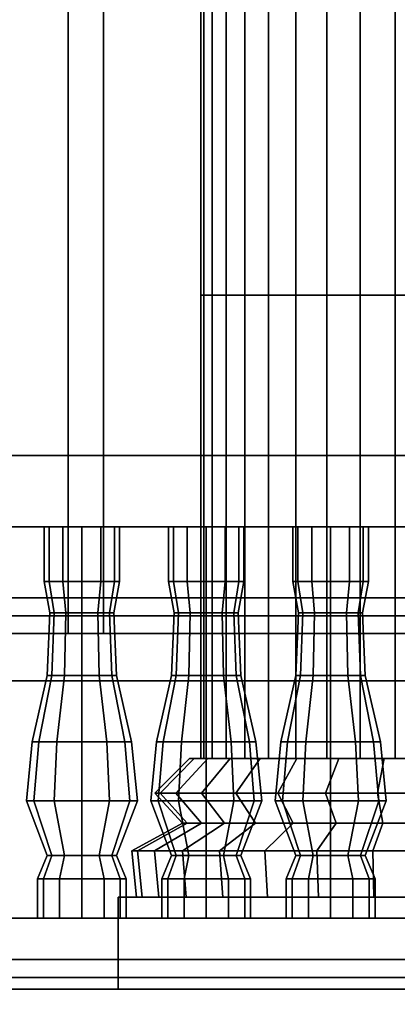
# Model space of a CAD drawing. Header units: metres. Extents: x -34.5 to -0.5, y 0 to 14.7.
# Tile 39 of 74: x -15.445 to -14.807, y 0.875 to 2.535. Entities that reach past the tile are written whole.
import ezdxf

# ---------------------------------------------------------------- set-up
doc = ezdxf.new("R2010")
doc.units = ezdxf.units.M
for name, color, linetype in [('FRAME', 8, 'Continuous'), ('GLASS', 5, 'Continuous'), ('GRANITE', 8, 'Continuous'), ('INTERIOR_FLOOR', 8, 'Continuous'), ('INTERIOR_WALL', 8, 'Continuous'), ('PLASTER', 8, 'Continuous'), ('RUSTIC', 8, 'Continuous'), ('STUCCO', 8, 'Continuous')]:
    doc.layers.add(name, color=color, linetype=linetype)

msp = doc.modelspace()

# ---------------------------------------------------------------- linework, layer by layer
at = {"layer": 'FRAME'}
for points in [[(-15.3033, 1.5), (-15.3633, 1.5), (-15.3633, 4), (-15.3033, 4)], [(-15.3633, 1.5), (-15.3033, 1.5), (-15.3033, 4), (-15.3633, 4)], [(-15.3033, 1.5), (-15.3633, 1.5), (-15.3633, 4), (-15.3033, 4)], [(-15.3633, 1.5), (-15.3033, 1.5), (-15.3033, 4), (-15.3633, 4)], [(-14.6333, 1.5), (-16.0333, 1.5), (-16.0333, 1.56), (-14.6333, 1.56)], [(-16.0333, 1.5), (-14.6333, 1.5), (-14.6333, 1.56), (-16.0333, 1.56)], [(-14.6333, 1.5), (-16.0333, 1.5), (-16.0333, 1.56), (-14.6333, 1.56)], [(-16.0333, 1.5), (-14.6333, 1.5), (-14.6333, 1.56), (-16.0333, 1.56)]]:
    msp.add_lwpolyline(points, close=True, dxfattribs=at)
at = {"layer": 'GLASS'}
for points in [[(-14.6633, 1.53), (-16.0033, 1.53), (-16.0033, 3.97), (-14.6633, 3.97)], [(-16.0033, 1.53), (-14.6633, 1.53), (-14.6633, 3.97), (-16.0033, 3.97)], [(-14.6633, 1.53), (-16.0033, 1.53), (-16.0033, 3.97), (-14.6633, 3.97)], [(-16.0033, 1.53), (-14.6633, 1.53), (-14.6633, 3.97), (-16.0033, 3.97)]]:
    msp.add_lwpolyline(points, close=True, dxfattribs=at)
at = {"layer": 'GRANITE'}
for points in [[(-10, 0.84), (-26, 0.84), (-26, 0.9), (-10, 0.9)], [(-26, 0.84), (-10, 0.84), (-10, 0.9), (-26, 0.9)], [(-13, 0), (-23, 0), (-23, 0.9), (-13, 0.9)], [(-23, 0), (-13, 0), (-13, 0.9), (-23, 0.9)], [(-14.4, 0), (-21.6, 0), (-21.6, 0.9), (-14.4, 0.9)], [(-21.6, 0), (-14.4, 0), (-14.4, 0.9), (-21.6, 0.9)]]:
    msp.add_lwpolyline(points, close=True, dxfattribs=at)
at = {"layer": 'INTERIOR_FLOOR'}
for points in [[(-6.45, 0.9), (-29.55, 0.9), (-29.55, 0.92), (-6.45, 0.92)], [(-29.55, 0.9), (-6.45, 0.9), (-6.45, 0.92), (-29.55, 0.92)]]:
    msp.add_lwpolyline(points, close=True, dxfattribs=at)
at = {"layer": 'INTERIOR_WALL'}
for points in [[(-6.45, 0.9), (-29.55, 0.9), (-29.55, 7.6), (-6.45, 7.6)], [(-29.55, 0.9), (-6.45, 0.9), (-6.45, 7.6), (-29.55, 7.6)]]:
    msp.add_lwpolyline(points, close=True, dxfattribs=at)
at = {"layer": 'PLASTER'}
for points in [[(-14.6333, 0.9), (-16.0333, 0.9), (-16.0333, 1.5), (-14.6333, 1.5)], [(-16.0333, 0.9), (-14.6333, 0.9), (-14.6333, 1.5), (-16.0333, 1.5)], [(-14.6333, 0.9), (-16.0333, 0.9), (-16.0333, 1.5), (-14.6333, 1.5)], [(-16.0333, 0.9), (-14.6333, 0.9), (-14.6333, 1.5), (-16.0333, 1.5)]]:
    msp.add_lwpolyline(points, close=True, dxfattribs=at)
at = {"layer": 'RUSTIC'}
for points in [[(-6, 0), (-30, 0), (-30, 0.9), (-6, 0.9)], [(-30, 0), (-6, 0), (-6, 0.9), (-30, 0.9)], [(-10, 0), (-26, 0), (-26, 0.9), (-10, 0.9)], [(-26, 0), (-10, 0), (-10, 0.9), (-26, 0.9)], [(-14, 0), (-22, 0), (-22, 0.9), (-14, 0.9)], [(-22, 0), (-14, 0), (-14, 0.9), (-22, 0.9)]]:
    msp.add_lwpolyline(points, close=True, dxfattribs=at)
at = {"layer": 'STUCCO'}
for points in [[(-15.1341, 2.0707), (-15.1389, 2.0707), (-15.1389, 2.8525), (-15.1341, 2.8525)], [(-15.1389, 2.0707), (-15.1341, 2.0707), (-15.1341, 2.8525), (-15.1389, 2.8525)], [(-15.1199, 2.0707), (-15.1341, 2.0707), (-15.1341, 2.8525), (-15.1199, 2.8525)], [(-15.1341, 2.0707), (-15.1199, 2.0707), (-15.1199, 2.8525), (-15.1341, 2.8525)], [(-15.0965, 2.0707), (-15.1199, 2.0707), (-15.1199, 2.8525), (-15.0965, 2.8525)], [(-15.1199, 2.0707), (-15.0965, 2.0707), (-15.0965, 2.8525), (-15.1199, 2.8525)], [(-15.0646, 2.0707), (-15.0965, 2.0707), (-15.0965, 2.8525), (-15.0646, 2.8525)], [(-15.0965, 2.0707), (-15.0646, 2.0707), (-15.0646, 2.8525), (-15.0965, 2.8525)], [(-15.025, 2.0707), (-15.0646, 2.0707), (-15.0646, 2.8525), (-15.025, 2.8525)], [(-15.0646, 2.0707), (-15.025, 2.0707), (-15.025, 2.8525), (-15.0646, 2.8525)], [(-14.9786, 2.0707), (-15.025, 2.0707), (-15.025, 2.8525), (-14.9786, 2.8525)], [(-15.025, 2.0707), (-14.9786, 2.0707), (-14.9786, 2.8525), (-15.025, 2.8525)], [(-14.9266, 2.0707), (-14.9786, 2.0707), (-14.9786, 2.8525), (-14.9266, 2.8525)], [(-14.9786, 2.0707), (-14.9266, 2.0707), (-14.9266, 2.8525), (-14.9786, 2.8525)], [(-14.8702, 2.0707), (-14.9266, 2.0707), (-14.9266, 2.8525), (-14.8702, 2.8525)], [(-14.9266, 2.0707), (-14.8702, 2.0707), (-14.8702, 2.8525), (-14.9266, 2.8525)], [(-14.8108, 2.0707), (-14.8702, 2.0707), (-14.8702, 2.8525), (-14.8108, 2.8525)], [(-14.8702, 2.0707), (-14.8108, 2.0707), (-14.8108, 2.8525), (-14.8702, 2.8525)], [(-14.75, 2.0707), (-14.8108, 2.0707), (-14.8108, 2.8525), (-14.75, 2.8525)], [(-14.8108, 2.0707), (-14.75, 2.0707), (-14.75, 2.8525), (-14.8108, 2.8525)], [(-15.1341, 1.2889), (-15.1389, 1.2889), (-15.1389, 2.0707), (-15.1341, 2.0707)], [(-15.1389, 1.2889), (-15.1341, 1.2889), (-15.1341, 2.0707), (-15.1389, 2.0707)], [(-15.1199, 1.2889), (-15.1341, 1.2889), (-15.1341, 2.0707), (-15.1199, 2.0707)], [(-15.1341, 1.2889), (-15.1199, 1.2889), (-15.1199, 2.0707), (-15.1341, 2.0707)], [(-15.0965, 1.2889), (-15.1199, 1.2889), (-15.1199, 2.0707), (-15.0965, 2.0707)], [(-15.1199, 1.2889), (-15.0965, 1.2889), (-15.0965, 2.0707), (-15.1199, 2.0707)], [(-15.0646, 1.2889), (-15.0965, 1.2889), (-15.0965, 2.0707), (-15.0646, 2.0707)], [(-15.0965, 1.2889), (-15.0646, 1.2889), (-15.0646, 2.0707), (-15.0965, 2.0707)], [(-15.025, 1.2889), (-15.0646, 1.2889), (-15.0646, 2.0707), (-15.025, 2.0707)], [(-15.0646, 1.2889), (-15.025, 1.2889), (-15.025, 2.0707), (-15.0646, 2.0707)], [(-14.9786, 1.2889), (-15.025, 1.2889), (-15.025, 2.0707), (-14.9786, 2.0707)], [(-15.025, 1.2889), (-14.9786, 1.2889), (-14.9786, 2.0707), (-15.025, 2.0707)], [(-14.9266, 1.2889), (-14.9786, 1.2889), (-14.9786, 2.0707), (-14.9266, 2.0707)], [(-14.9786, 1.2889), (-14.9266, 1.2889), (-14.9266, 2.0707), (-14.9786, 2.0707)], [(-14.8702, 1.2889), (-14.9266, 1.2889), (-14.9266, 2.0707), (-14.8702, 2.0707)], [(-14.9266, 1.2889), (-14.8702, 1.2889), (-14.8702, 2.0707), (-14.9266, 2.0707)], [(-14.8108, 1.2889), (-14.8702, 1.2889), (-14.8702, 2.0707), (-14.8108, 2.0707)], [(-14.8702, 1.2889), (-14.8108, 1.2889), (-14.8108, 2.0707), (-14.8702, 2.0707)], [(-14.75, 1.2889), (-14.8108, 1.2889), (-14.8108, 2.0707), (-14.75, 2.0707)], [(-14.8108, 1.2889), (-14.75, 1.2889), (-14.75, 2.0707), (-14.8108, 2.0707)], [(-10.1, 1.68), (-16, 1.68), (-16, 1.8), (-10.1, 1.8)], [(-16, 1.68), (-10.1, 1.68), (-10.1, 1.8), (-16, 1.8)], [(-15.3952, 1.5876), (-15.4038, 1.5876), (-15.4038, 1.68), (-15.3952, 1.68)], [(-15.4038, 1.5876), (-15.3952, 1.5876), (-15.3952, 1.68), (-15.4038, 1.68)], [(-15.3719, 1.5876), (-15.3952, 1.5876), (-15.3952, 1.68), (-15.3719, 1.68)], [(-15.3952, 1.5876), (-15.3719, 1.5876), (-15.3719, 1.68), (-15.3952, 1.68)], [(-15.34, 1.5876), (-15.3719, 1.5876), (-15.3719, 1.68), (-15.34, 1.68)], [(-15.3719, 1.5876), (-15.34, 1.5876), (-15.34, 1.68), (-15.3719, 1.68)], [(-15.3081, 1.5876), (-15.34, 1.5876), (-15.34, 1.68), (-15.3081, 1.68)], [(-15.34, 1.5876), (-15.3081, 1.5876), (-15.3081, 1.68), (-15.34, 1.68)], [(-15.2848, 1.5876), (-15.3081, 1.5876), (-15.3081, 1.68), (-15.2848, 1.68)], [(-15.3081, 1.5876), (-15.2848, 1.5876), (-15.2848, 1.68), (-15.3081, 1.68)], [(-15.2762, 1.5876), (-15.2848, 1.5876), (-15.2848, 1.68), (-15.2762, 1.68)], [(-15.2848, 1.5876), (-15.2762, 1.5876), (-15.2762, 1.68), (-15.2848, 1.68)], [(-15.1852, 1.5876), (-15.1937, 1.5876), (-15.1937, 1.68), (-15.1852, 1.68)], [(-15.1937, 1.5876), (-15.1852, 1.5876), (-15.1852, 1.68), (-15.1937, 1.68)], [(-15.1619, 1.5876), (-15.1852, 1.5876), (-15.1852, 1.68), (-15.1619, 1.68)], [(-15.1852, 1.5876), (-15.1619, 1.5876), (-15.1619, 1.68), (-15.1852, 1.68)], [(-15.13, 1.5876), (-15.1619, 1.5876), (-15.1619, 1.68), (-15.13, 1.68)], [(-15.1619, 1.5876), (-15.13, 1.5876), (-15.13, 1.68), (-15.1619, 1.68)], [(-15.0981, 1.5876), (-15.13, 1.5876), (-15.13, 1.68), (-15.0981, 1.68)], [(-15.13, 1.5876), (-15.0981, 1.5876), (-15.0981, 1.68), (-15.13, 1.68)], [(-15.0748, 1.5876), (-15.0981, 1.5876), (-15.0981, 1.68), (-15.0748, 1.68)], [(-15.0981, 1.5876), (-15.0748, 1.5876), (-15.0748, 1.68), (-15.0981, 1.68)], [(-15.0663, 1.5876), (-15.0748, 1.5876), (-15.0748, 1.68), (-15.0663, 1.68)], [(-15.0748, 1.5876), (-15.0663, 1.5876), (-15.0663, 1.68), (-15.0748, 1.68)], [(-14.9752, 1.5876), (-14.9838, 1.5876), (-14.9838, 1.68), (-14.9752, 1.68)], [(-14.9838, 1.5876), (-14.9752, 1.5876), (-14.9752, 1.68), (-14.9838, 1.68)], [(-14.9519, 1.5876), (-14.9752, 1.5876), (-14.9752, 1.68), (-14.9519, 1.68)], [(-14.9752, 1.5876), (-14.9519, 1.5876), (-14.9519, 1.68), (-14.9752, 1.68)], [(-14.92, 1.5876), (-14.9519, 1.5876), (-14.9519, 1.68), (-14.92, 1.68)], [(-14.9519, 1.5876), (-14.92, 1.5876), (-14.92, 1.68), (-14.9519, 1.68)], [(-14.8881, 1.5876), (-14.92, 1.5876), (-14.92, 1.68), (-14.8881, 1.68)], [(-14.92, 1.5876), (-14.8881, 1.5876), (-14.8881, 1.68), (-14.92, 1.68)], [(-14.8648, 1.5876), (-14.8881, 1.5876), (-14.8881, 1.68), (-14.8648, 1.68)], [(-14.8881, 1.5876), (-14.8648, 1.5876), (-14.8648, 1.68), (-14.8881, 1.68)], [(-14.8562, 1.5876), (-14.8648, 1.5876), (-14.8648, 1.68), (-14.8562, 1.68)], [(-14.8648, 1.5876), (-14.8562, 1.5876), (-14.8562, 1.68), (-14.8648, 1.68)], [(-15.3868, 1.5348), (-15.394, 1.5348), (-15.4038, 1.5876), (-15.3952, 1.5876)], [(-15.394, 1.5348), (-15.3868, 1.5348), (-15.3952, 1.5876), (-15.4038, 1.5876)], [(-15.367, 1.5348), (-15.3868, 1.5348), (-15.3952, 1.5876), (-15.3719, 1.5876)], [(-15.3868, 1.5348), (-15.367, 1.5348), (-15.3719, 1.5876), (-15.3952, 1.5876)], [(-15.34, 1.5348), (-15.367, 1.5348), (-15.3719, 1.5876), (-15.34, 1.5876)], [(-15.367, 1.5348), (-15.34, 1.5348), (-15.34, 1.5876), (-15.3719, 1.5876)], [(-15.313, 1.5348), (-15.34, 1.5348), (-15.34, 1.5876), (-15.3081, 1.5876)], [(-15.34, 1.5348), (-15.313, 1.5348), (-15.3081, 1.5876), (-15.34, 1.5876)], [(-15.2932, 1.5348), (-15.313, 1.5348), (-15.3081, 1.5876), (-15.2848, 1.5876)], [(-15.313, 1.5348), (-15.2932, 1.5348), (-15.2848, 1.5876), (-15.3081, 1.5876)], [(-15.286, 1.5348), (-15.2932, 1.5348), (-15.2848, 1.5876), (-15.2762, 1.5876)], [(-15.2932, 1.5348), (-15.286, 1.5348), (-15.2762, 1.5876), (-15.2848, 1.5876)], [(-15.1768, 1.5348), (-15.184, 1.5348), (-15.1937, 1.5876), (-15.1852, 1.5876)], [(-15.184, 1.5348), (-15.1768, 1.5348), (-15.1852, 1.5876), (-15.1937, 1.5876)], [(-15.157, 1.5348), (-15.1768, 1.5348), (-15.1852, 1.5876), (-15.1619, 1.5876)], [(-15.1768, 1.5348), (-15.157, 1.5348), (-15.1619, 1.5876), (-15.1852, 1.5876)], [(-15.13, 1.5348), (-15.157, 1.5348), (-15.1619, 1.5876), (-15.13, 1.5876)], [(-15.157, 1.5348), (-15.13, 1.5348), (-15.13, 1.5876), (-15.1619, 1.5876)], [(-15.103, 1.5348), (-15.13, 1.5348), (-15.13, 1.5876), (-15.0981, 1.5876)], [(-15.13, 1.5348), (-15.103, 1.5348), (-15.0981, 1.5876), (-15.13, 1.5876)], [(-15.0832, 1.5348), (-15.103, 1.5348), (-15.0981, 1.5876), (-15.0748, 1.5876)], [(-15.103, 1.5348), (-15.0832, 1.5348), (-15.0748, 1.5876), (-15.0981, 1.5876)], [(-15.076, 1.5348), (-15.0832, 1.5348), (-15.0748, 1.5876), (-15.0663, 1.5876)], [(-15.0832, 1.5348), (-15.076, 1.5348), (-15.0663, 1.5876), (-15.0748, 1.5876)], [(-14.9668, 1.5348), (-14.974, 1.5348), (-14.9838, 1.5876), (-14.9752, 1.5876)], [(-14.974, 1.5348), (-14.9668, 1.5348), (-14.9752, 1.5876), (-14.9838, 1.5876)], [(-14.947, 1.5348), (-14.9668, 1.5348), (-14.9752, 1.5876), (-14.9519, 1.5876)], [(-14.9668, 1.5348), (-14.947, 1.5348), (-14.9519, 1.5876), (-14.9752, 1.5876)], [(-14.92, 1.5348), (-14.947, 1.5348), (-14.9519, 1.5876), (-14.92, 1.5876)], [(-14.947, 1.5348), (-14.92, 1.5348), (-14.92, 1.5876), (-14.9519, 1.5876)], [(-14.893, 1.5348), (-14.92, 1.5348), (-14.92, 1.5876), (-14.8881, 1.5876)], [(-14.92, 1.5348), (-14.893, 1.5348), (-14.8881, 1.5876), (-14.92, 1.5876)], [(-14.8732, 1.5348), (-14.893, 1.5348), (-14.8881, 1.5876), (-14.8648, 1.5876)], [(-14.893, 1.5348), (-14.8732, 1.5348), (-14.8648, 1.5876), (-14.8881, 1.5876)], [(-14.866, 1.5348), (-14.8732, 1.5348), (-14.8648, 1.5876), (-14.8562, 1.5876)], [(-14.8732, 1.5348), (-14.866, 1.5348), (-14.8562, 1.5876), (-14.8648, 1.5876)], [(-15.3907, 1.4292), (-15.3985, 1.4292), (-15.394, 1.5348), (-15.3868, 1.5348)], [(-15.3985, 1.4292), (-15.3907, 1.4292), (-15.3868, 1.5348), (-15.394, 1.5348)], [(-15.3692, 1.4292), (-15.3907, 1.4292), (-15.3868, 1.5348), (-15.367, 1.5348)], [(-15.3907, 1.4292), (-15.3692, 1.4292), (-15.367, 1.5348), (-15.3868, 1.5348)], [(-15.34, 1.4292), (-15.3692, 1.4292), (-15.367, 1.5348), (-15.34, 1.5348)], [(-15.3692, 1.4292), (-15.34, 1.4292), (-15.34, 1.5348), (-15.367, 1.5348)], [(-15.3108, 1.4292), (-15.34, 1.4292), (-15.34, 1.5348), (-15.313, 1.5348)], [(-15.34, 1.4292), (-15.3108, 1.4292), (-15.313, 1.5348), (-15.34, 1.5348)], [(-15.2893, 1.4292), (-15.3108, 1.4292), (-15.313, 1.5348), (-15.2932, 1.5348)], [(-15.3108, 1.4292), (-15.2893, 1.4292), (-15.2932, 1.5348), (-15.313, 1.5348)], [(-15.2815, 1.4292), (-15.2893, 1.4292), (-15.2932, 1.5348), (-15.286, 1.5348)], [(-15.2893, 1.4292), (-15.2815, 1.4292), (-15.286, 1.5348), (-15.2932, 1.5348)], [(-15.1807, 1.4292), (-15.1885, 1.4292), (-15.184, 1.5348), (-15.1768, 1.5348)], [(-15.1885, 1.4292), (-15.1807, 1.4292), (-15.1768, 1.5348), (-15.184, 1.5348)], [(-15.1593, 1.4292), (-15.1807, 1.4292), (-15.1768, 1.5348), (-15.157, 1.5348)], [(-15.1807, 1.4292), (-15.1593, 1.4292), (-15.157, 1.5348), (-15.1768, 1.5348)], [(-15.13, 1.4292), (-15.1593, 1.4292), (-15.157, 1.5348), (-15.13, 1.5348)], [(-15.1593, 1.4292), (-15.13, 1.4292), (-15.13, 1.5348), (-15.157, 1.5348)], [(-15.1007, 1.4292), (-15.13, 1.4292), (-15.13, 1.5348), (-15.103, 1.5348)], [(-15.13, 1.4292), (-15.1007, 1.4292), (-15.103, 1.5348), (-15.13, 1.5348)], [(-15.0793, 1.4292), (-15.1007, 1.4292), (-15.103, 1.5348), (-15.0832, 1.5348)], [(-15.1007, 1.4292), (-15.0793, 1.4292), (-15.0832, 1.5348), (-15.103, 1.5348)], [(-15.0715, 1.4292), (-15.0793, 1.4292), (-15.0832, 1.5348), (-15.076, 1.5348)], [(-15.0793, 1.4292), (-15.0715, 1.4292), (-15.076, 1.5348), (-15.0832, 1.5348)], [(-14.9707, 1.4292), (-14.9785, 1.4292), (-14.974, 1.5348), (-14.9668, 1.5348)], [(-14.9785, 1.4292), (-14.9707, 1.4292), (-14.9668, 1.5348), (-14.974, 1.5348)], [(-14.9492, 1.4292), (-14.9707, 1.4292), (-14.9668, 1.5348), (-14.947, 1.5348)], [(-14.9707, 1.4292), (-14.9492, 1.4292), (-14.947, 1.5348), (-14.9668, 1.5348)], [(-14.92, 1.4292), (-14.9492, 1.4292), (-14.947, 1.5348), (-14.92, 1.5348)], [(-14.9492, 1.4292), (-14.92, 1.4292), (-14.92, 1.5348), (-14.947, 1.5348)], [(-14.8908, 1.4292), (-14.92, 1.4292), (-14.92, 1.5348), (-14.893, 1.5348)], [(-14.92, 1.4292), (-14.8908, 1.4292), (-14.893, 1.5348), (-14.92, 1.5348)], [(-14.8693, 1.4292), (-14.8908, 1.4292), (-14.893, 1.5348), (-14.8732, 1.5348)], [(-14.8908, 1.4292), (-14.8693, 1.4292), (-14.8732, 1.5348), (-14.893, 1.5348)], [(-14.8615, 1.4292), (-14.8693, 1.4292), (-14.8732, 1.5348), (-14.866, 1.5348)], [(-14.8693, 1.4292), (-14.8615, 1.4292), (-14.866, 1.5348), (-14.8732, 1.5348)], [(-14.4133, 1.42), (-16.2533, 1.42), (-16.2533, 1.5), (-14.4133, 1.5)], [(-16.2533, 1.42), (-14.4133, 1.42), (-14.4133, 1.5), (-16.2533, 1.5)], [(-14.4133, 1.42), (-16.2533, 1.42), (-16.2533, 1.5), (-14.4133, 1.5)], [(-16.2533, 1.42), (-14.4133, 1.42), (-14.4133, 1.5), (-16.2533, 1.5)], [(-15.4128, 1.317), (-15.424, 1.317), (-15.3985, 1.4292), (-15.3907, 1.4292)], [(-15.424, 1.317), (-15.4128, 1.317), (-15.3907, 1.4292), (-15.3985, 1.4292)], [(-15.382, 1.317), (-15.4128, 1.317), (-15.3907, 1.4292), (-15.3692, 1.4292)], [(-15.4128, 1.317), (-15.382, 1.317), (-15.3692, 1.4292), (-15.3907, 1.4292)], [(-15.34, 1.317), (-15.382, 1.317), (-15.3692, 1.4292), (-15.34, 1.4292)], [(-15.382, 1.317), (-15.34, 1.317), (-15.34, 1.4292), (-15.3692, 1.4292)], [(-15.298, 1.317), (-15.34, 1.317), (-15.34, 1.4292), (-15.3108, 1.4292)], [(-15.34, 1.317), (-15.298, 1.317), (-15.3108, 1.4292), (-15.34, 1.4292)], [(-15.2673, 1.317), (-15.298, 1.317), (-15.3108, 1.4292), (-15.2893, 1.4292)], [(-15.298, 1.317), (-15.2673, 1.317), (-15.2893, 1.4292), (-15.3108, 1.4292)], [(-15.256, 1.317), (-15.2673, 1.317), (-15.2893, 1.4292), (-15.2815, 1.4292)], [(-15.2673, 1.317), (-15.256, 1.317), (-15.2815, 1.4292), (-15.2893, 1.4292)], [(-15.2027, 1.317), (-15.214, 1.317), (-15.1885, 1.4292), (-15.1807, 1.4292)], [(-15.214, 1.317), (-15.2027, 1.317), (-15.1807, 1.4292), (-15.1885, 1.4292)], [(-15.172, 1.317), (-15.2027, 1.317), (-15.1807, 1.4292), (-15.1593, 1.4292)], [(-15.2027, 1.317), (-15.172, 1.317), (-15.1593, 1.4292), (-15.1807, 1.4292)], [(-15.13, 1.317), (-15.172, 1.317), (-15.1593, 1.4292), (-15.13, 1.4292)], [(-15.172, 1.317), (-15.13, 1.317), (-15.13, 1.4292), (-15.1593, 1.4292)], [(-15.088, 1.317), (-15.13, 1.317), (-15.13, 1.4292), (-15.1007, 1.4292)], [(-15.13, 1.317), (-15.088, 1.317), (-15.1007, 1.4292), (-15.13, 1.4292)], [(-15.0572, 1.317), (-15.088, 1.317), (-15.1007, 1.4292), (-15.0793, 1.4292)], [(-15.088, 1.317), (-15.0572, 1.317), (-15.0793, 1.4292), (-15.1007, 1.4292)], [(-15.046, 1.317), (-15.0572, 1.317), (-15.0793, 1.4292), (-15.0715, 1.4292)], [(-15.0572, 1.317), (-15.046, 1.317), (-15.0715, 1.4292), (-15.0793, 1.4292)], [(-14.9927, 1.317), (-15.004, 1.317), (-14.9785, 1.4292), (-14.9707, 1.4292)], [(-15.004, 1.317), (-14.9927, 1.317), (-14.9707, 1.4292), (-14.9785, 1.4292)], [(-14.962, 1.317), (-14.9927, 1.317), (-14.9707, 1.4292), (-14.9492, 1.4292)], [(-14.9927, 1.317), (-14.962, 1.317), (-14.9492, 1.4292), (-14.9707, 1.4292)], [(-14.92, 1.317), (-14.962, 1.317), (-14.9492, 1.4292), (-14.92, 1.4292)], [(-14.962, 1.317), (-14.92, 1.317), (-14.92, 1.4292), (-14.9492, 1.4292)], [(-14.878, 1.317), (-14.92, 1.317), (-14.92, 1.4292), (-14.8908, 1.4292)], [(-14.92, 1.317), (-14.878, 1.317), (-14.8908, 1.4292), (-14.92, 1.4292)], [(-14.8473, 1.317), (-14.878, 1.317), (-14.8908, 1.4292), (-14.8693, 1.4292)], [(-14.878, 1.317), (-14.8473, 1.317), (-14.8693, 1.4292), (-14.8908, 1.4292)], [(-14.836, 1.317), (-14.8473, 1.317), (-14.8693, 1.4292), (-14.8615, 1.4292)], [(-14.8473, 1.317), (-14.836, 1.317), (-14.8615, 1.4292), (-14.8693, 1.4292)], [(-15.4212, 1.218), (-15.4337, 1.218), (-15.424, 1.317), (-15.4128, 1.317)], [(-15.4337, 1.218), (-15.4212, 1.218), (-15.4128, 1.317), (-15.424, 1.317)], [(-15.3869, 1.218), (-15.4212, 1.218), (-15.4128, 1.317), (-15.382, 1.317)], [(-15.4212, 1.218), (-15.3869, 1.218), (-15.382, 1.317), (-15.4128, 1.317)], [(-15.34, 1.218), (-15.3869, 1.218), (-15.382, 1.317), (-15.34, 1.317)], [(-15.3869, 1.218), (-15.34, 1.218), (-15.34, 1.317), (-15.382, 1.317)], [(-15.2931, 1.218), (-15.34, 1.218), (-15.34, 1.317), (-15.298, 1.317)], [(-15.34, 1.218), (-15.2931, 1.218), (-15.298, 1.317), (-15.34, 1.317)], [(-15.2588, 1.218), (-15.2931, 1.218), (-15.298, 1.317), (-15.2673, 1.317)], [(-15.2931, 1.218), (-15.2588, 1.218), (-15.2673, 1.317), (-15.298, 1.317)], [(-15.2462, 1.218), (-15.2588, 1.218), (-15.2673, 1.317), (-15.256, 1.317)], [(-15.2588, 1.218), (-15.2462, 1.218), (-15.256, 1.317), (-15.2673, 1.317)], [(-15.2112, 1.218), (-15.2238, 1.218), (-15.214, 1.317), (-15.2027, 1.317)], [(-15.2238, 1.218), (-15.2112, 1.218), (-15.2027, 1.317), (-15.214, 1.317)], [(-15.1769, 1.218), (-15.2112, 1.218), (-15.2027, 1.317), (-15.172, 1.317)], [(-15.2112, 1.218), (-15.1769, 1.218), (-15.172, 1.317), (-15.2027, 1.317)], [(-15.13, 1.218), (-15.1769, 1.218), (-15.172, 1.317), (-15.13, 1.317)], [(-15.1769, 1.218), (-15.13, 1.218), (-15.13, 1.317), (-15.172, 1.317)], [(-15.0831, 1.218), (-15.13, 1.218), (-15.13, 1.317), (-15.088, 1.317)], [(-15.13, 1.218), (-15.0831, 1.218), (-15.088, 1.317), (-15.13, 1.317)], [(-15.0488, 1.218), (-15.0831, 1.218), (-15.088, 1.317), (-15.0572, 1.317)], [(-15.0831, 1.218), (-15.0488, 1.218), (-15.0572, 1.317), (-15.088, 1.317)], [(-15.0363, 1.218), (-15.0488, 1.218), (-15.0572, 1.317), (-15.046, 1.317)], [(-15.0488, 1.218), (-15.0363, 1.218), (-15.046, 1.317), (-15.0572, 1.317)], [(-15.0012, 1.218), (-15.0137, 1.218), (-15.004, 1.317), (-14.9927, 1.317)], [(-15.0137, 1.218), (-15.0012, 1.218), (-14.9927, 1.317), (-15.004, 1.317)], [(-14.9669, 1.218), (-15.0012, 1.218), (-14.9927, 1.317), (-14.962, 1.317)], [(-15.0012, 1.218), (-14.9669, 1.218), (-14.962, 1.317), (-14.9927, 1.317)], [(-14.92, 1.218), (-14.9669, 1.218), (-14.962, 1.317), (-14.92, 1.317)], [(-14.9669, 1.218), (-14.92, 1.218), (-14.92, 1.317), (-14.962, 1.317)], [(-14.8731, 1.218), (-14.92, 1.218), (-14.92, 1.317), (-14.878, 1.317)], [(-14.92, 1.218), (-14.8731, 1.218), (-14.878, 1.317), (-14.92, 1.317)], [(-14.8388, 1.218), (-14.8731, 1.218), (-14.878, 1.317), (-14.8473, 1.317)], [(-14.8731, 1.218), (-14.8388, 1.218), (-14.8473, 1.317), (-14.878, 1.317)], [(-14.8262, 1.218), (-14.8388, 1.218), (-14.8473, 1.317), (-14.836, 1.317)], [(-14.8388, 1.218), (-14.8262, 1.218), (-14.836, 1.317), (-14.8473, 1.317)], [(-15.2077, 1.2306), (-15.2167, 1.2306), (-15.1583, 1.2889), (-15.1505, 1.2889)], [(-15.2167, 1.2306), (-15.2077, 1.2306), (-15.1505, 1.2889), (-15.1583, 1.2889)], [(-15.1811, 1.2306), (-15.2077, 1.2306), (-15.1505, 1.2889), (-15.1273, 1.2889)], [(-15.2077, 1.2306), (-15.1811, 1.2306), (-15.1273, 1.2889), (-15.1505, 1.2889)], [(-15.138, 1.2306), (-15.1811, 1.2306), (-15.1273, 1.2889), (-15.0895, 1.2889)], [(-15.1811, 1.2306), (-15.138, 1.2306), (-15.0895, 1.2889), (-15.1273, 1.2889)], [(-15.08, 1.2306), (-15.138, 1.2306), (-15.0895, 1.2889), (-15.0387, 1.2889)], [(-15.138, 1.2306), (-15.08, 1.2306), (-15.0387, 1.2889), (-15.0895, 1.2889)], [(-15.0093, 1.2306), (-15.08, 1.2306), (-15.0387, 1.2889), (-14.9769, 1.2889)], [(-15.08, 1.2306), (-15.0093, 1.2306), (-14.9769, 1.2889), (-15.0387, 1.2889)], [(-14.9286, 1.2306), (-15.0093, 1.2306), (-14.9769, 1.2889), (-14.9063, 1.2889)], [(-15.0093, 1.2306), (-14.9286, 1.2306), (-14.9063, 1.2889), (-14.9769, 1.2889)], [(-14.841, 1.2306), (-14.9286, 1.2306), (-14.9063, 1.2889), (-14.8297, 1.2889)], [(-14.9286, 1.2306), (-14.841, 1.2306), (-14.8297, 1.2889), (-14.9063, 1.2889)], [(-14.75, 1.2306), (-14.841, 1.2306), (-14.8297, 1.2889), (-14.75, 1.2889)], [(-14.841, 1.2306), (-14.75, 1.2306), (-14.75, 1.2889), (-14.8297, 1.2889)], [(-15.1619, 1.18), (-15.17, 1.18), (-15.2167, 1.2306), (-15.2077, 1.2306)], [(-15.17, 1.18), (-15.1619, 1.18), (-15.2077, 1.2306), (-15.2167, 1.2306)], [(-15.138, 1.18), (-15.1619, 1.18), (-15.2077, 1.2306), (-15.1811, 1.2306)], [(-15.1619, 1.18), (-15.138, 1.18), (-15.1811, 1.2306), (-15.2077, 1.2306)], [(-15.0992, 1.18), (-15.138, 1.18), (-15.1811, 1.2306), (-15.138, 1.2306)], [(-15.138, 1.18), (-15.0992, 1.18), (-15.138, 1.2306), (-15.1811, 1.2306)], [(-15.047, 1.18), (-15.0992, 1.18), (-15.138, 1.2306), (-15.08, 1.2306)], [(-15.0992, 1.18), (-15.047, 1.18), (-15.08, 1.2306), (-15.138, 1.2306)], [(-14.9833, 1.18), (-15.047, 1.18), (-15.08, 1.2306), (-15.0093, 1.2306)], [(-15.047, 1.18), (-14.9833, 1.18), (-15.0093, 1.2306), (-15.08, 1.2306)], [(-14.9107, 1.18), (-14.9833, 1.18), (-15.0093, 1.2306), (-14.9286, 1.2306)], [(-14.9833, 1.18), (-14.9107, 1.18), (-14.9286, 1.2306), (-15.0093, 1.2306)], [(-14.8319, 1.18), (-14.9107, 1.18), (-14.9286, 1.2306), (-14.841, 1.2306)], [(-14.9107, 1.18), (-14.8319, 1.18), (-14.841, 1.2306), (-14.9286, 1.2306)], [(-14.75, 1.18), (-14.8319, 1.18), (-14.841, 1.2306), (-14.75, 1.2306)], [(-14.8319, 1.18), (-14.75, 1.18), (-14.75, 1.2306), (-14.841, 1.2306)], [(-15.3907, 1.1256), (-15.3985, 1.1256), (-15.4337, 1.218), (-15.4212, 1.218)], [(-15.3985, 1.1256), (-15.3907, 1.1256), (-15.4212, 1.218), (-15.4337, 1.218)], [(-15.3692, 1.1256), (-15.3907, 1.1256), (-15.4212, 1.218), (-15.3869, 1.218)], [(-15.3907, 1.1256), (-15.3692, 1.1256), (-15.3869, 1.218), (-15.4212, 1.218)], [(-15.34, 1.1256), (-15.3692, 1.1256), (-15.3869, 1.218), (-15.34, 1.218)], [(-15.3692, 1.1256), (-15.34, 1.1256), (-15.34, 1.218), (-15.3869, 1.218)], [(-15.3108, 1.1256), (-15.34, 1.1256), (-15.34, 1.218), (-15.2931, 1.218)], [(-15.34, 1.1256), (-15.3108, 1.1256), (-15.2931, 1.218), (-15.34, 1.218)], [(-15.2893, 1.1256), (-15.3108, 1.1256), (-15.2931, 1.218), (-15.2588, 1.218)], [(-15.3108, 1.1256), (-15.2893, 1.1256), (-15.2588, 1.218), (-15.2931, 1.218)], [(-15.2815, 1.1256), (-15.2893, 1.1256), (-15.2588, 1.218), (-15.2462, 1.218)], [(-15.2893, 1.1256), (-15.2815, 1.1256), (-15.2462, 1.218), (-15.2588, 1.218)], [(-15.1807, 1.1256), (-15.1885, 1.1256), (-15.2238, 1.218), (-15.2112, 1.218)], [(-15.1885, 1.1256), (-15.1807, 1.1256), (-15.2112, 1.218), (-15.2238, 1.218)], [(-15.1593, 1.1256), (-15.1807, 1.1256), (-15.2112, 1.218), (-15.1769, 1.218)], [(-15.1807, 1.1256), (-15.1593, 1.1256), (-15.1769, 1.218), (-15.2112, 1.218)], [(-15.13, 1.1256), (-15.1593, 1.1256), (-15.1769, 1.218), (-15.13, 1.218)], [(-15.1593, 1.1256), (-15.13, 1.1256), (-15.13, 1.218), (-15.1769, 1.218)], [(-15.1007, 1.1256), (-15.13, 1.1256), (-15.13, 1.218), (-15.0831, 1.218)], [(-15.13, 1.1256), (-15.1007, 1.1256), (-15.0831, 1.218), (-15.13, 1.218)], [(-15.0793, 1.1256), (-15.1007, 1.1256), (-15.0831, 1.218), (-15.0488, 1.218)], [(-15.1007, 1.1256), (-15.0793, 1.1256), (-15.0488, 1.218), (-15.0831, 1.218)], [(-15.0715, 1.1256), (-15.0793, 1.1256), (-15.0488, 1.218), (-15.0363, 1.218)], [(-15.0793, 1.1256), (-15.0715, 1.1256), (-15.0363, 1.218), (-15.0488, 1.218)], [(-14.9707, 1.1256), (-14.9785, 1.1256), (-15.0137, 1.218), (-15.0012, 1.218)], [(-14.9785, 1.1256), (-14.9707, 1.1256), (-15.0012, 1.218), (-15.0137, 1.218)], [(-14.9492, 1.1256), (-14.9707, 1.1256), (-15.0012, 1.218), (-14.9669, 1.218)], [(-14.9707, 1.1256), (-14.9492, 1.1256), (-14.9669, 1.218), (-15.0012, 1.218)], [(-14.92, 1.1256), (-14.9492, 1.1256), (-14.9669, 1.218), (-14.92, 1.218)], [(-14.9492, 1.1256), (-14.92, 1.1256), (-14.92, 1.218), (-14.9669, 1.218)], [(-14.8908, 1.1256), (-14.92, 1.1256), (-14.92, 1.218), (-14.8731, 1.218)], [(-14.92, 1.1256), (-14.8908, 1.1256), (-14.8731, 1.218), (-14.92, 1.218)], [(-14.8693, 1.1256), (-14.8908, 1.1256), (-14.8731, 1.218), (-14.8388, 1.218)], [(-14.8908, 1.1256), (-14.8693, 1.1256), (-14.8388, 1.218), (-14.8731, 1.218)], [(-14.8615, 1.1256), (-14.8693, 1.1256), (-14.8388, 1.218), (-14.8262, 1.218)], [(-14.8693, 1.1256), (-14.8615, 1.1256), (-14.8262, 1.218), (-14.8388, 1.218)], [(-15.2458, 1.1333), (-15.2556, 1.1333), (-15.17, 1.18), (-15.1619, 1.18)], [(-15.2556, 1.1333), (-15.2458, 1.1333), (-15.1619, 1.18), (-15.17, 1.18)], [(-15.2171, 1.1333), (-15.2458, 1.1333), (-15.1619, 1.18), (-15.138, 1.18)], [(-15.2458, 1.1333), (-15.2171, 1.1333), (-15.138, 1.18), (-15.1619, 1.18)], [(-15.1703, 1.1333), (-15.2171, 1.1333), (-15.138, 1.18), (-15.0992, 1.18)], [(-15.2171, 1.1333), (-15.1703, 1.1333), (-15.0992, 1.18), (-15.138, 1.18)], [(-15.1075, 1.1333), (-15.1703, 1.1333), (-15.0992, 1.18), (-15.047, 1.18)], [(-15.1703, 1.1333), (-15.1075, 1.1333), (-15.047, 1.18), (-15.0992, 1.18)], [(-15.0309, 1.1333), (-15.1075, 1.1333), (-15.047, 1.18), (-14.9833, 1.18)], [(-15.1075, 1.1333), (-15.0309, 1.1333), (-14.9833, 1.18), (-15.047, 1.18)], [(-14.9435, 1.1333), (-15.0309, 1.1333), (-14.9833, 1.18), (-14.9107, 1.18)], [(-15.0309, 1.1333), (-14.9435, 1.1333), (-14.9107, 1.18), (-14.9833, 1.18)], [(-14.8486, 1.1333), (-14.9435, 1.1333), (-14.9107, 1.18), (-14.8319, 1.18)], [(-14.9435, 1.1333), (-14.8486, 1.1333), (-14.8319, 1.18), (-14.9107, 1.18)], [(-14.75, 1.1333), (-14.8486, 1.1333), (-14.8319, 1.18), (-14.75, 1.18)], [(-14.8486, 1.1333), (-14.75, 1.1333), (-14.75, 1.18), (-14.8319, 1.18)], [(-15.2382, 1.0556), (-15.2478, 1.0556), (-15.2556, 1.1333), (-15.2458, 1.1333)], [(-15.2478, 1.0556), (-15.2382, 1.0556), (-15.2458, 1.1333), (-15.2556, 1.1333)], [(-15.2099, 1.0556), (-15.2382, 1.0556), (-15.2458, 1.1333), (-15.2171, 1.1333)], [(-15.2382, 1.0556), (-15.2099, 1.0556), (-15.2171, 1.1333), (-15.2458, 1.1333)], [(-15.1639, 1.0556), (-15.2099, 1.0556), (-15.2171, 1.1333), (-15.1703, 1.1333)], [(-15.2099, 1.0556), (-15.1639, 1.0556), (-15.1703, 1.1333), (-15.2171, 1.1333)], [(-15.102, 1.0556), (-15.1639, 1.0556), (-15.1703, 1.1333), (-15.1075, 1.1333)], [(-15.1639, 1.0556), (-15.102, 1.0556), (-15.1075, 1.1333), (-15.1703, 1.1333)], [(-15.0266, 1.0556), (-15.102, 1.0556), (-15.1075, 1.1333), (-15.0309, 1.1333)], [(-15.102, 1.0556), (-15.0266, 1.0556), (-15.0309, 1.1333), (-15.1075, 1.1333)], [(-14.9405, 1.0556), (-15.0266, 1.0556), (-15.0309, 1.1333), (-14.9435, 1.1333)], [(-15.0266, 1.0556), (-14.9405, 1.0556), (-14.9435, 1.1333), (-15.0309, 1.1333)], [(-14.8471, 1.0556), (-14.9405, 1.0556), (-14.9435, 1.1333), (-14.8486, 1.1333)], [(-14.9405, 1.0556), (-14.8471, 1.0556), (-14.8486, 1.1333), (-14.9435, 1.1333)], [(-14.75, 1.0556), (-14.8471, 1.0556), (-14.8486, 1.1333), (-14.75, 1.1333)], [(-14.8471, 1.0556), (-14.75, 1.0556), (-14.75, 1.1333), (-14.8486, 1.1333)], [(-15.4049, 1.086), (-15.415, 1.086), (-15.3985, 1.1256), (-15.3907, 1.1256)], [(-15.415, 1.086), (-15.4049, 1.086), (-15.3907, 1.1256), (-15.3985, 1.1256)], [(-15.3775, 1.086), (-15.4049, 1.086), (-15.3907, 1.1256), (-15.3692, 1.1256)], [(-15.4049, 1.086), (-15.3775, 1.086), (-15.3692, 1.1256), (-15.3907, 1.1256)], [(-15.34, 1.086), (-15.3775, 1.086), (-15.3692, 1.1256), (-15.34, 1.1256)], [(-15.3775, 1.086), (-15.34, 1.086), (-15.34, 1.1256), (-15.3692, 1.1256)], [(-15.3025, 1.086), (-15.34, 1.086), (-15.34, 1.1256), (-15.3108, 1.1256)], [(-15.34, 1.086), (-15.3025, 1.086), (-15.3108, 1.1256), (-15.34, 1.1256)], [(-15.2751, 1.086), (-15.3025, 1.086), (-15.3108, 1.1256), (-15.2893, 1.1256)], [(-15.3025, 1.086), (-15.2751, 1.086), (-15.2893, 1.1256), (-15.3108, 1.1256)], [(-15.265, 1.086), (-15.2751, 1.086), (-15.2893, 1.1256), (-15.2815, 1.1256)], [(-15.2751, 1.086), (-15.265, 1.086), (-15.2815, 1.1256), (-15.2893, 1.1256)], [(-15.195, 1.086), (-15.205, 1.086), (-15.1885, 1.1256), (-15.1807, 1.1256)], [(-15.205, 1.086), (-15.195, 1.086), (-15.1807, 1.1256), (-15.1885, 1.1256)], [(-15.1675, 1.086), (-15.195, 1.086), (-15.1807, 1.1256), (-15.1593, 1.1256)], [(-15.195, 1.086), (-15.1675, 1.086), (-15.1593, 1.1256), (-15.1807, 1.1256)], [(-15.13, 1.086), (-15.1675, 1.086), (-15.1593, 1.1256), (-15.13, 1.1256)], [(-15.1675, 1.086), (-15.13, 1.086), (-15.13, 1.1256), (-15.1593, 1.1256)], [(-15.0925, 1.086), (-15.13, 1.086), (-15.13, 1.1256), (-15.1007, 1.1256)], [(-15.13, 1.086), (-15.0925, 1.086), (-15.1007, 1.1256), (-15.13, 1.1256)], [(-15.065, 1.086), (-15.0925, 1.086), (-15.1007, 1.1256), (-15.0793, 1.1256)], [(-15.0925, 1.086), (-15.065, 1.086), (-15.0793, 1.1256), (-15.1007, 1.1256)], [(-15.055, 1.086), (-15.065, 1.086), (-15.0793, 1.1256), (-15.0715, 1.1256)], [(-15.065, 1.086), (-15.055, 1.086), (-15.0715, 1.1256), (-15.0793, 1.1256)], [(-14.9849, 1.086), (-14.995, 1.086), (-14.9785, 1.1256), (-14.9707, 1.1256)], [(-14.995, 1.086), (-14.9849, 1.086), (-14.9707, 1.1256), (-14.9785, 1.1256)], [(-14.9575, 1.086), (-14.9849, 1.086), (-14.9707, 1.1256), (-14.9492, 1.1256)], [(-14.9849, 1.086), (-14.9575, 1.086), (-14.9492, 1.1256), (-14.9707, 1.1256)], [(-14.92, 1.086), (-14.9575, 1.086), (-14.9492, 1.1256), (-14.92, 1.1256)], [(-14.9575, 1.086), (-14.92, 1.086), (-14.92, 1.1256), (-14.9492, 1.1256)], [(-14.8825, 1.086), (-14.92, 1.086), (-14.92, 1.1256), (-14.8908, 1.1256)], [(-14.92, 1.086), (-14.8825, 1.086), (-14.8908, 1.1256), (-14.92, 1.1256)], [(-14.8551, 1.086), (-14.8825, 1.086), (-14.8908, 1.1256), (-14.8693, 1.1256)], [(-14.8825, 1.086), (-14.8551, 1.086), (-14.8693, 1.1256), (-14.8908, 1.1256)], [(-14.845, 1.086), (-14.8551, 1.086), (-14.8693, 1.1256), (-14.8615, 1.1256)], [(-14.8551, 1.086), (-14.845, 1.086), (-14.8615, 1.1256), (-14.8693, 1.1256)], [(-15.4049, 1.02), (-15.415, 1.02), (-15.415, 1.086), (-15.4049, 1.086)], [(-15.415, 1.02), (-15.4049, 1.02), (-15.4049, 1.086), (-15.415, 1.086)], [(-15.3775, 1.02), (-15.4049, 1.02), (-15.4049, 1.086), (-15.3775, 1.086)], [(-15.4049, 1.02), (-15.3775, 1.02), (-15.3775, 1.086), (-15.4049, 1.086)], [(-15.34, 1.02), (-15.3775, 1.02), (-15.3775, 1.086), (-15.34, 1.086)], [(-15.3775, 1.02), (-15.34, 1.02), (-15.34, 1.086), (-15.3775, 1.086)], [(-15.3025, 1.02), (-15.34, 1.02), (-15.34, 1.086), (-15.3025, 1.086)], [(-15.34, 1.02), (-15.3025, 1.02), (-15.3025, 1.086), (-15.34, 1.086)], [(-15.2751, 1.02), (-15.3025, 1.02), (-15.3025, 1.086), (-15.2751, 1.086)], [(-15.3025, 1.02), (-15.2751, 1.02), (-15.2751, 1.086), (-15.3025, 1.086)], [(-15.265, 1.02), (-15.2751, 1.02), (-15.2751, 1.086), (-15.265, 1.086)], [(-15.2751, 1.02), (-15.265, 1.02), (-15.265, 1.086), (-15.2751, 1.086)], [(-15.195, 1.02), (-15.205, 1.02), (-15.205, 1.086), (-15.195, 1.086)], [(-15.205, 1.02), (-15.195, 1.02), (-15.195, 1.086), (-15.205, 1.086)], [(-15.1675, 1.02), (-15.195, 1.02), (-15.195, 1.086), (-15.1675, 1.086)], [(-15.195, 1.02), (-15.1675, 1.02), (-15.1675, 1.086), (-15.195, 1.086)], [(-15.13, 1.02), (-15.1675, 1.02), (-15.1675, 1.086), (-15.13, 1.086)], [(-15.1675, 1.02), (-15.13, 1.02), (-15.13, 1.086), (-15.1675, 1.086)], [(-15.0925, 1.02), (-15.13, 1.02), (-15.13, 1.086), (-15.0925, 1.086)], [(-15.13, 1.02), (-15.0925, 1.02), (-15.0925, 1.086), (-15.13, 1.086)], [(-15.065, 1.02), (-15.0925, 1.02), (-15.0925, 1.086), (-15.065, 1.086)], [(-15.0925, 1.02), (-15.065, 1.02), (-15.065, 1.086), (-15.0925, 1.086)], [(-15.055, 1.02), (-15.065, 1.02), (-15.065, 1.086), (-15.055, 1.086)], [(-15.065, 1.02), (-15.055, 1.02), (-15.055, 1.086), (-15.065, 1.086)], [(-14.9849, 1.02), (-14.995, 1.02), (-14.995, 1.086), (-14.9849, 1.086)], [(-14.995, 1.02), (-14.9849, 1.02), (-14.9849, 1.086), (-14.995, 1.086)], [(-14.9575, 1.02), (-14.9849, 1.02), (-14.9849, 1.086), (-14.9575, 1.086)], [(-14.9849, 1.02), (-14.9575, 1.02), (-14.9575, 1.086), (-14.9849, 1.086)], [(-14.92, 1.02), (-14.9575, 1.02), (-14.9575, 1.086), (-14.92, 1.086)], [(-14.9575, 1.02), (-14.92, 1.02), (-14.92, 1.086), (-14.9575, 1.086)], [(-14.8825, 1.02), (-14.92, 1.02), (-14.92, 1.086), (-14.8825, 1.086)], [(-14.92, 1.02), (-14.8825, 1.02), (-14.8825, 1.086), (-14.92, 1.086)], [(-14.8551, 1.02), (-14.8825, 1.02), (-14.8825, 1.086), (-14.8551, 1.086)], [(-14.8825, 1.02), (-14.8551, 1.02), (-14.8551, 1.086), (-14.8825, 1.086)], [(-14.845, 1.02), (-14.8551, 1.02), (-14.8551, 1.086), (-14.845, 1.086)], [(-14.8551, 1.02), (-14.845, 1.02), (-14.845, 1.086), (-14.8551, 1.086)], [(-14.2211, 0.9), (-15.2789, 0.9), (-15.2789, 1.0556), (-14.2211, 1.0556)], [(-15.2789, 0.9), (-14.2211, 0.9), (-14.2211, 1.0556), (-15.2789, 1.0556)], [(-10.1, 0.9), (-16, 0.9), (-16, 1.02), (-10.1, 1.02)], [(-16, 0.9), (-10.1, 0.9), (-10.1, 1.02), (-16, 1.02)], [(-5.9, 0.78), (-30.1, 0.78), (-30.1, 0.95), (-5.9, 0.95)], [(-30.1, 0.78), (-5.9, 0.78), (-5.9, 0.95), (-30.1, 0.95)]]:
    msp.add_lwpolyline(points, close=True, dxfattribs=at)

doc.saveas('drawing.dxf')
